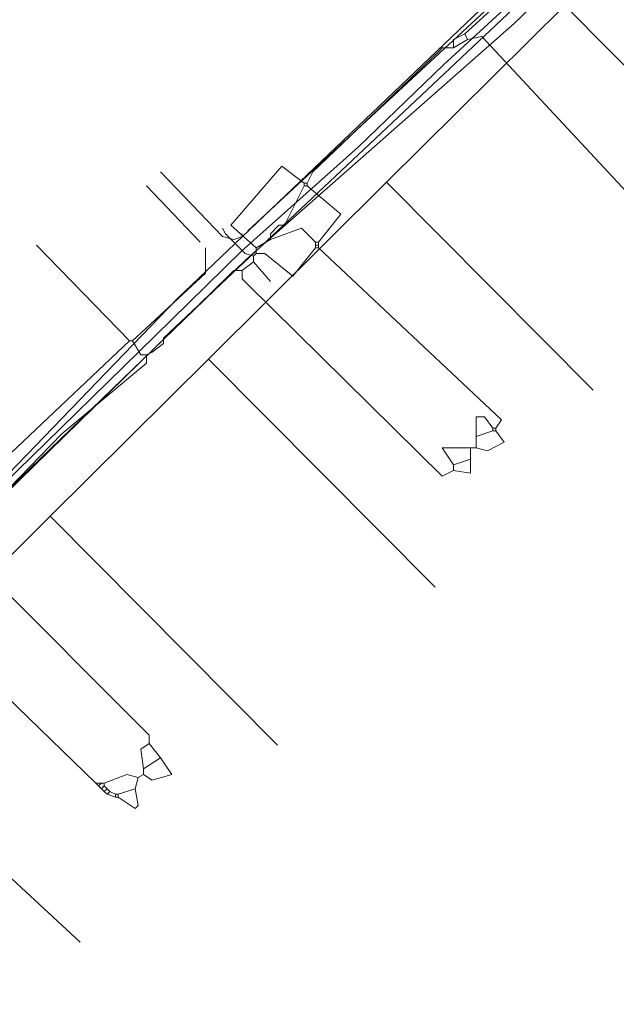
# Model space of a CAD drawing. Header units: metres. Extents: x 92810 to 93633, y 464687 to 465459.
# Tile 156 of 256: x 93121 to 93137, y 465056 to 465081. Entities that reach past the tile are written whole.
import ezdxf
from ezdxf.lldxf.tags import DXFTag

# ---------------------------------------------------------------- set-up
doc = ezdxf.new("R2010")
doc.units = ezdxf.units.M
for name, color, linetype, lineweight, transparency in [('B-OI-KL-DATA_KPN-G', 90, 'SI_B_DATA_KPN', 18, 0.4), ('B-OI-KL-DATA_ZIGGO BV-G', 90, 'SI_B_DATA_ZIGGO', 18, 0.4), ('B-OI-KL-ET_LS_LIANDER-G', 190, 'SI_B_ET_LS_LIANDER', 18, 0.4), ('B-OI-KL-GAS_LD_LIANDER-G', 30, 'SI_B_GAS_LD_LIANDER', 18, 0.4), ('B-WE-KL-DATA-G', 90, 'KL-DATA-N', 18, 0.4), ('B-WE-KL-WATER-G', 170, 'KL-WATER-N', 18, 0.4)]:
    doc.layers.add(name, color=color, linetype=linetype, lineweight=lineweight, transparency=transparency)
doc.styles.get("Standard").update_dxf_attribs({"font": 'isocp.shx'})
tags = doc.linetypes.add('KL-DATA-N', pattern='A,4,-1,[101,NLCS.SHX,S=0.5,R=0,X=0,Y=0],-1,4,-1,["D",Standard,S=1,R=0,X=-0.25,Y=-0.5],-1.5', length=12.5).pattern_tags.tags
tags[18] = DXFTag(74, 10)
doc.linetypes.add('KL-WATER-N', pattern='A,7,-0.5,[168,NLCS.SHX,S=0.75,R=0,X=0.75,Y=0],-2', length=9.5)
doc.linetypes.add('SI_B_DATA_KPN', pattern='A,5,-2,["KPN",Standard,S=1.5,R=0,X=-0.51,Y=-0.75],-8', length=15)
doc.linetypes.add('SI_B_DATA_ZIGGO', pattern='A,5,-2,["ZIGGO",Standard,S=1.5,R=0,X=-0.51,Y=-0.75],-9', length=16)
doc.linetypes.add('SI_B_ET_LS_LIANDER', pattern='A,5,-2,["LI-LS",Standard,S=1.5,R=0,X=-0.51,Y=-0.75],-10', length=17)
doc.linetypes.add('SI_B_GAS_LD_LIANDER', pattern='A,5,-2,["LI-G-LD",Standard,S=1.5,R=0,X=-0.51,Y=-0.75],-11', length=18)

msp = doc.modelspace()

# ---------------------------------------------------------------- linework, layer by layer
at = {"layer": 'B-OI-KL-DATA_KPN-G', "flags": 128}
msp.add_lwpolyline([(93141.179, 465089.321), (93125.464, 465074.321), (93102.464, 465050.464), (93092.393, 465039.179), (93092.036, 465038.964), (93090.464, 465037.107), (93090.321, 465037.107)], dxfattribs=at)
at = {"layer": 'B-OI-KL-DATA_ZIGGO BV-G', "flags": 128}
for points in [[(93130.768, 465077.269), (93135.286, 465081.755)], [(93135.286, 465081.755), (93141, 465076)], [(93130.768, 465077.269), (93126.254, 465072.787)], [(93130.768, 465077.269), (93136, 465072)], [(93126.254, 465072.787), (93122.24, 465068.802)], [(93126.254, 465072.787), (93132, 465067)], [(93122.24, 465068.802), (93116.997, 465063.554)], [(93122.24, 465068.802), (93128, 465063)], [(93116.997, 465063.554), (93123, 465058)]]:
    msp.add_lwpolyline(points, dxfattribs=at)
at = {"layer": 'B-OI-KL-ET_LS_LIANDER-G'}
for p, q in [((93140.179, 465088.036), (93127.25, 465076.036)), ((93136.107, 465083.679), (93125.107, 465073.321)), ((93125.036, 465077.536), (93126.607, 465075.893)), ((93124.679, 465077.179), (93126.036, 465075.75)), ((93126.607, 465075.893), (93126.893, 465075.821)), ((93126.893, 465075.821), (93127.107, 465075.893)), ((93127.107, 465075.893), (93127.107, 465075.964)), ((93124.25, 465073.25), (93121.893, 465075.679)), ((93126.179, 465074.964), (93126.179, 465075.607)), ((93124.321, 465073.25), (93126.179, 465074.964)), ((93125.107, 465073.321), (93125.107, 465073.179)), ((93124.25, 465073.25), (93118.964, 465068.25)), ((93124.25, 465073.25), (93124.321, 465073.25)), ((93124.321, 465073.25), (93124.536, 465072.893)), ((93125.107, 465073.179), (93124.821, 465072.964)), ((93124.536, 465072.893), (93124.679, 465072.893)), ((93124.821, 465072.964), (93124.679, 465072.893)), ((93124.679, 465072.893), (93124.679, 465072.679)), ((93124.679, 465072.679), (93122.536, 465070.893)), ((93122.536, 465070.893), (93112.964, 465061.036))]:
    msp.add_line(p, q, dxfattribs=at)
at = {"layer": 'B-OI-KL-GAS_LD_LIANDER-G'}
for p, q in [((93128.964, 465075.75), (93128.964, 465075.607)), ((93129.036, 465075.75), (93129.036, 465075.607)), ((93133.036, 465071.321), (93133.036, 465070.536))]:
    msp.add_line(p, q, dxfattribs=at)
at = {"layer": 'B-OI-KL-GAS_LD_LIANDER-G', "flags": 128}
for points in [[(93140.607, 465088.107), (93139.179, 465086.964), (93138.536, 465086.321), (93132.75, 465081.036)], [(93132.75, 465081.036), (93132.464, 465080.893), (93132.464, 465080.679)], [(93132.75, 465081.036), (93132.821, 465080.893)], [(93132.821, 465080.893), (93132.464, 465080.679)], [(93137.679, 465075.107), (93138.107, 465075.393), (93138.107, 465075.679), (93133.179, 465080.964), (93132.821, 465080.893)], [(93132.464, 465080.679), (93132.179, 465080.679), (93132.107, 465080.607), (93128.893, 465077.536), (93128.75, 465077.25)], [(93128.679, 465077.25), (93128.107, 465077.679), (93126.821, 465076.179), (93127.464, 465075.607)], [(93128.679, 465077.179), (93128.179, 465076.179), (93128.036, 465076.179), (93127.821, 465075.964), (93127.821, 465075.821)], [(93128.679, 465077.25), (93128.75, 465077.25)], [(93128.679, 465077.25), (93128.679, 465077.179)], [(93128.679, 465077.179), (93128.75, 465077.179)], [(93128.75, 465077.25), (93128.75, 465077.179)], [(93128.75, 465077.179), (93129.607, 465076.464), (93129.036, 465075.75)], [(93127.393, 465075.393), (93127.179, 465075.464), (93126.679, 465075.964), (93126.607, 465076.107)], [(93127.821, 465075.821), (93128.607, 465076.107), (93128.964, 465075.75)], [(93127.821, 465075.821), (93127.464, 465075.607)], [(93127.464, 465075.607), (93127.464, 465075.464)], [(93128.964, 465075.607), (93128.393, 465074.893), (93127.679, 465075.464), (93127.464, 465075.464)], [(93128.964, 465075.75), (93129.036, 465075.75)], [(93128.964, 465075.679), (93129.036, 465075.679)], [(93128.964, 465075.607), (93129.036, 465075.607)], [(93129.036, 465075.607), (93133.679, 465071.25), (93133.536, 465071.036)], [(93127.464, 465075.464), (93127.393, 465075.393)], [(93127.393, 465075.393), (93127.393, 465075.25)], [(93127.107, 465075.036), (93126.893, 465075.036), (93126.75, 465074.893), (93120.321, 465068.607)], [(93127.393, 465075.25), (93127.107, 465075.036)], [(93127.107, 465075.036), (93127.107, 465074.821), (93127.25, 465074.679), (93132.179, 465069.821), (93132.464, 465069.964)], [(93127.393, 465075.25), (93127.821, 465074.75)], [(93133.464, 465071.036), (93133.25, 465071.321), (93133.036, 465071.321)], [(93133.464, 465071.036), (93133.536, 465071.036)], [(93133.464, 465071.036), (93133.464, 465070.964)], [(93133.536, 465071.036), (93133.536, 465070.964)], [(93133.464, 465070.964), (93133.036, 465070.821)], [(93133.536, 465070.964), (93133.75, 465070.679), (93133.321, 465070.464), (93133.036, 465070.536)], [(93133.464, 465070.964), (93133.536, 465070.964)], [(93133.036, 465070.536), (93132.179, 465070.536), (93132.464, 465070.107)], [(93132.464, 465069.964), (93132.893, 465069.893), (93132.893, 465070.536)], [(93132.893, 465070.25), (93132.464, 465070.107)], [(93132.464, 465070.107), (93132.464, 465069.964)], [(93120.607, 465067.393), (93124.75, 465063.25), (93124.75, 465063.036)], [(93118.679, 465066.821), (93118.679, 465066.607), (93118.821, 465066.464), (93123.393, 465062.036)], [(93124.75, 465063.036), (93124.536, 465062.893), (93124.607, 465062.393)], [(93124.75, 465063.036), (93125.036, 465062.679)], [(93125.036, 465062.679), (93124.607, 465062.393)], [(93125.036, 465062.679), (93125.321, 465062.25), (93124.821, 465062.107), (93124.607, 465062.25)], [(93124.607, 465062.393), (93124.607, 465062.25)], [(93124.464, 465062.179), (93124.179, 465062.25), (93123.607, 465062.036)], [(93124.464, 465062.179), (93124.393, 465061.893)], [(93124.607, 465062.25), (93124.464, 465062.179)], [(93123.393, 465062.036), (93123.607, 465062.036)], [(93123.393, 465062.036), (93123.464, 465061.964)], [(93123.536, 465062.036), (93123.464, 465061.964)], [(93123.464, 465061.964), (93123.536, 465061.893)], [(93123.607, 465061.964), (93123.536, 465061.893)], [(93123.536, 465061.893), (93123.607, 465061.821)], [(93123.607, 465062.036), (93123.607, 465061.964)], [(93123.607, 465061.964), (93123.679, 465061.893)], [(93123.679, 465061.893), (93123.607, 465061.821)], [(93123.607, 465061.821), (93123.679, 465061.75)], [(93123.679, 465061.893), (93123.75, 465061.821)], [(93123.75, 465061.821), (93123.679, 465061.75)], [(93123.75, 465061.821), (93123.893, 465061.75)], [(93124.393, 465061.893), (93123.964, 465061.75)], [(93124.393, 465061.893), (93124.464, 465061.464), (93124.393, 465061.393), (93123.964, 465061.679)], [(93123.679, 465061.75), (93123.893, 465061.679)], [(93123.893, 465061.75), (93123.964, 465061.75)], [(93123.893, 465061.75), (93123.893, 465061.679)], [(93123.893, 465061.679), (93123.964, 465061.679)], [(93123.964, 465061.75), (93123.964, 465061.679)]]:
    msp.add_lwpolyline(points, dxfattribs=at)
at = {"layer": 'B-WE-KL-DATA-G'}
msp.add_lwpolyline([(93173.4, 465136.7), (93164.1, 465121.9), (93158.9, 465113.5), (93153.4, 465104.5), (93149.2, 465097.9), (93148.4, 465096.9), (93148, 465096.3), (93147.6, 465095.5), (93147, 465094.3), (93145.9, 465092.9), (93142.7, 465089.6), (93138.8, 465085.9), (93134, 465081.3), (93127.2, 465075.3), (93121.2, 465069.5), (93117.5, 465065.5), (93102.8, 465049.7), (93096.1, 465042.6), (93088.9, 465034.8)], dxfattribs=at)
at = {"layer": 'B-WE-KL-WATER-G'}
for points in [[(93127.09, 465075.52), (93130.053, 465078.166), (93132.209, 465080.245), (93133.75, 465081.656), (93134.876, 465082.687), (93138.546, 465086.048), (93147.164, 465093.94), (93148.012, 465095.24), (93148.039, 465096.152), (93148.518, 465096.948)], [(93119.94, 465068.53), (93122.505, 465071.038), (93125.316, 465073.786), (93127.09, 465075.52)]]:
    msp.add_lwpolyline(points, dxfattribs=at)

doc.saveas('drawing.dxf')
